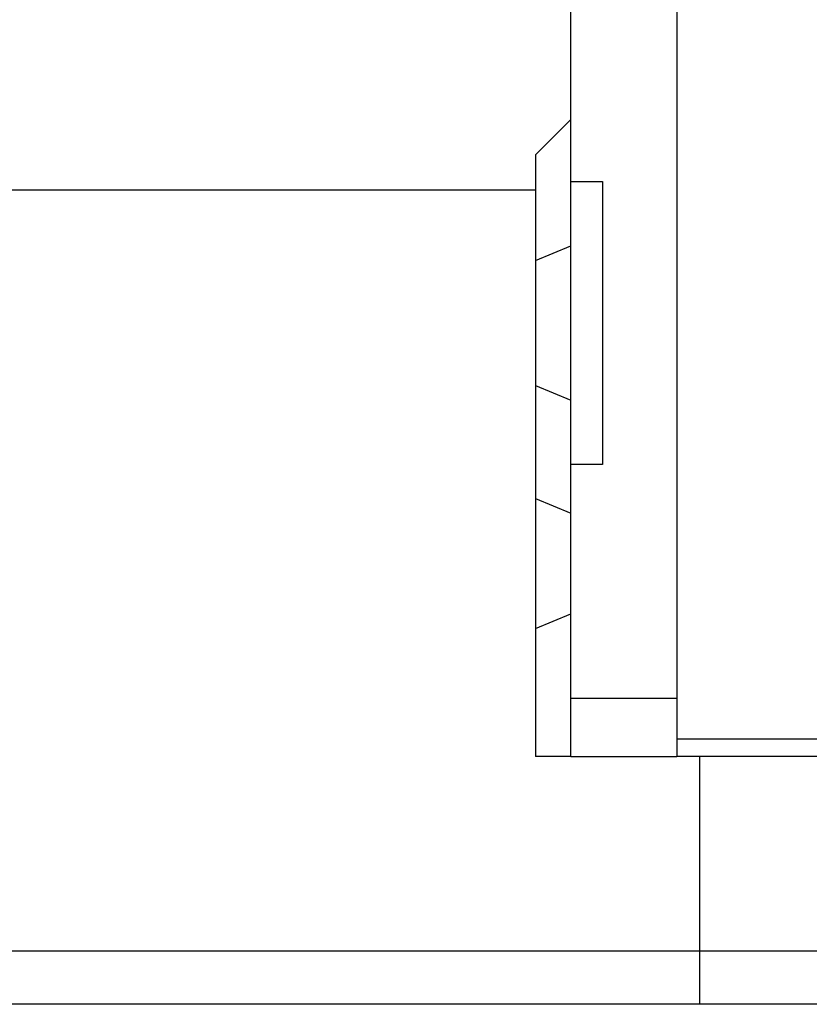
# Model space of a CAD drawing. Header units: millimetres. Extents: x 467 to 831, y 501 to 636.
# Tile 4 of 54: x 675 to 697, y 524 to 552. Entities that reach past the tile are written whole.
import ezdxf
from ezdxf.lldxf.tags import DXFTag

# ---------------------------------------------------------------- set-up
doc = ezdxf.new("R2010")
doc.units = ezdxf.units.MM
doc.layers.add('2', color=7, linetype='CONTINUOUS')
doc.layers.add('HID', color=2, linetype='DASHED')
tags = doc.linetypes.add('DASHED', pattern=[25.72, 12.86, -12.86]).pattern_tags.tags
tags[6:7] = [DXFTag(74, 4), DXFTag(75, 0), DXFTag(340, '0'), DXFTag(46, 0.0), DXFTag(50, 0.0), DXFTag(44, 0.0), DXFTag(45, 0.0)]
tags[4:5] = [DXFTag(74, 4), DXFTag(75, 0), DXFTag(340, '0'), DXFTag(46, 0.0), DXFTag(50, 0.0), DXFTag(44, 0.0), DXFTag(45, 0.0)]

msp = doc.modelspace()

# ---------------------------------------------------------------- linework, layer by layer
at = {"layer": '2', "color": 0, "linetype": 'Continuous'}
for p, q in [((693.122, 565.056), (693.122, 531.056)), ((690.122, 547.256), (690.122, 563.132)), ((689.122, 548.056), (690.122, 549.056)), ((689.122, 548.056), (689.122, 545.068)), ((690.122, 539.306), (690.122, 547.306)), ((690.122, 547.306), (691.022, 547.306)), ((691.022, 547.306), (691.022, 539.306)), ((689.122, 547.056), (598.272, 547.056)), ((689.122, 545.068), (690.122, 545.482)), ((689.122, 545.068), (689.122, 541.544)), ((689.122, 541.544), (689.122, 538.344)), ((689.122, 541.544), (690.122, 541.129)), ((691.022, 539.306), (690.122, 539.306)), ((690.122, 532.68), (690.122, 539.306)), ((689.122, 538.344), (689.122, 534.67)), ((689.122, 538.344), (690.122, 537.929)), ((689.122, 534.67), (690.122, 535.084)), ((689.122, 534.67), (689.122, 531.056)), ((690.122, 532.705), (693.122, 532.705)), ((690.122, 531.056), (690.122, 532.68)), ((693.122, 531.556), (703.621, 531.556)), ((690.122, 531.056), (689.122, 531.056)), ((690.122, 531.056), (693.122, 531.056)), ((703.701, 531.056), (693.122, 531.056))]:
    msp.add_line(p, q, dxfattribs=at)
for points in [[(830.772, 525.556), (641.695, 525.556)], [(830.772, 524.056), (598.272, 524.056)]]:
    msp.add_open_spline(points, degree=1, dxfattribs=at)
at = {"layer": 'HID', "color": 0, "ltscale": 0.1}
msp.add_line((693.772, 524.056), (693.772, 531.056), dxfattribs=at)

doc.saveas('drawing.dxf')
